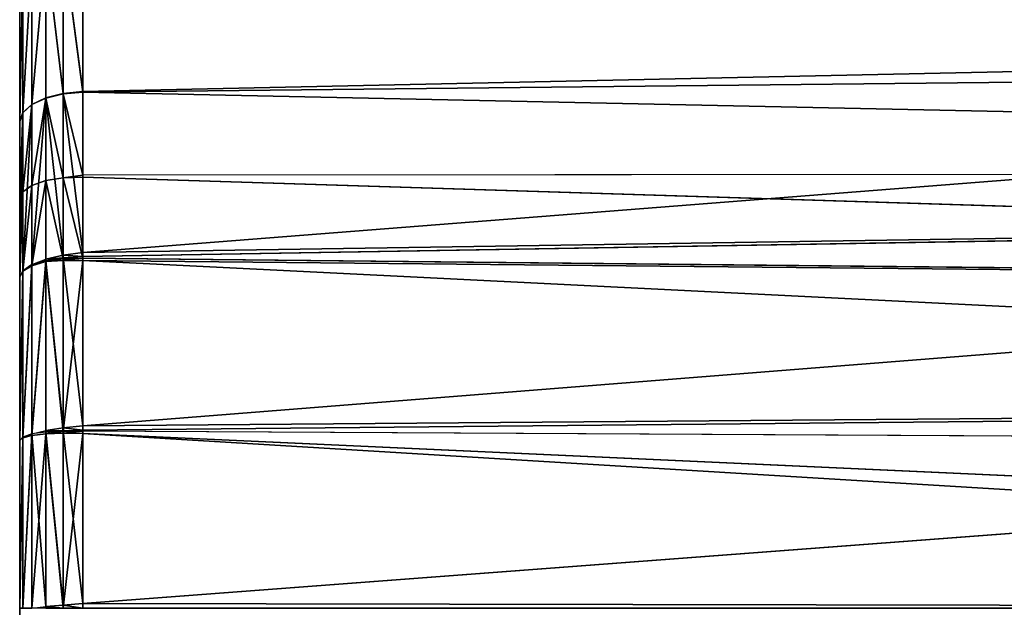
# Model space of a CAD drawing. Extents: x 0 to 21.4, y 0 to 18.7.
# Tile 61 of 256: x 1.8 to 3.4, y 13.1 to 14. Entities that reach past the tile are written whole.
import ezdxf

# ---------------------------------------------------------------- set-up
doc = ezdxf.new("R2010")
doc.units = 0
doc.header["$LTSCALE"] = 2.54
doc.layers.get('0').update_dxf_attribs({"color": 13, "linetype": 'CONTINUOUS'})

# ---------------------------------------------------------------- blocks, each defined once
blk = doc.blocks.new('GRUPUJ_36')
at = {"color": 0}
for p, q in [((1.3927, 6.1931, 1.2499), (1.458, 0.1, 1.2703)), ((1.3927, 6.1931, 1.2499), (1.458, 0.1, 1.2703)), ((1.5856, 6.1898, 1.1684), (1.5894, 0.1, 1.2159)), ((1.7844, 6.1871, 1.1105), (1.5926, 0.1, 1.215)), ((1.7844, 6.1871, 1.1105), (1.7209, 0.1, 1.1618)), ((1.7844, 6.1871, 1.1105), (1.7209, 0.1, 1.1618)), ((2.0281, 6.1854, 1.0739), (1.7249, 0.1, 1.1612)), ((2.0281, 6.1854, 1.0739), (1.7249, 0.1, 1.1612)), ((2.0281, 6.1854, 1.0739), (1.9951, 0.1, 1.0963)), ((2.2761, 6.1772, 1.0746), (1.9991, 0.1, 1.0964)), ((1.3611, 4.5746, 4.3786), (1.4569, 0.1, 4.4762)), ((1.3611, 4.5746, 4.3786), (1.4569, 0.1, 4.4762)), ((1.3611, 4.5746, 4.3786), (1.712, 0.1, 4.5819)), ((1.3611, 4.5746, 4.3786), (1.712, 0.1, 4.5819)), ((1.6462, 4.4072, 4.5112), (1.7182, 0.1, 4.5847)), ((1.6462, 4.4072, 4.5112), (1.9866, 0.1, 4.6492)), ((1.6462, 4.4072, 4.5112), (1.7182, 0.1, 4.5847)), ((1.6462, 4.4072, 4.5112), (1.9866, 0.1, 4.6492)), ((1.9537, 4.2716, 4.6107), (1.9936, 0.1, 4.6514)), ((1.9537, 4.2716, 4.6107), (2.2686, 0.1, 4.6731)), ((1.9537, 4.2716, 4.6107), (1.9936, 0.1, 4.6514)), ((1.9537, 4.2716, 4.6107), (2.2686, 0.1, 4.6731)), ((1.4569, 0.1, 4.4762), (1.216, 0.1, 4.3286)), ((1.4569, 0.1, 4.4762), (1.216, 0.1, 4.3286)), ((1.458, 0.1, 1.2703), (1.2176, 0.1, 1.4177)), ((1.458, 0.1, 1.2703), (1.2176, 0.1, 1.4177)), ((1.712, 0.1, 4.5819), (1.4569, 0.1, 4.4762)), ((1.4569, 0.1, 4.4762), (1.4598, 0.0691, 4.4725)), ((1.712, 0.1, 4.5819), (1.4569, 0.1, 4.4762)), ((1.4569, 0.1, 4.4762), (1.4598, 0.0691, 4.4725)), ((1.5894, 0.1, 1.2159), (1.458, 0.1, 1.2703)), ((1.5894, 0.1, 1.2159), (1.458, 0.1, 1.2703)), ((1.458, 0.1, 1.2703), (1.4605, 0.0691, 1.2748)), ((1.458, 0.1, 1.2703), (1.4605, 0.0691, 1.2748)), ((1.5926, 0.1, 1.215), (1.5894, 0.1, 1.2159)), ((1.5935, 0.0691, 1.22), (1.5894, 0.1, 1.2159)), ((1.7209, 0.1, 1.1618), (1.5926, 0.1, 1.215)), ((1.5926, 0.1, 1.215), (1.5935, 0.0691, 1.22)), ((1.7209, 0.1, 1.1618), (1.5926, 0.1, 1.215)), ((1.712, 0.1, 4.5819), (1.7182, 0.1, 4.5847)), ((1.716, 0.0691, 4.5786), (1.712, 0.1, 4.5819)), ((1.712, 0.1, 4.5819), (1.7182, 0.1, 4.5847)), ((1.716, 0.0691, 4.5786), (1.712, 0.1, 4.5819)), ((1.9866, 0.1, 4.6492), (1.7182, 0.1, 4.5847)), ((1.9866, 0.1, 4.6492), (1.7182, 0.1, 4.5847)), ((1.7182, 0.1, 4.5847), (1.7203, 0.0691, 4.5806)), ((1.7182, 0.1, 4.5847), (1.7203, 0.0691, 4.5806)), ((1.7221, 0.0691, 1.1667), (1.7209, 0.1, 1.1618)), ((1.7209, 0.1, 1.1618), (1.7249, 0.1, 1.1612)), ((1.7221, 0.0691, 1.1667), (1.7209, 0.1, 1.1618)), ((1.7209, 0.1, 1.1618), (1.7249, 0.1, 1.1612)), ((1.7249, 0.1, 1.1612), (1.7248, 0.0691, 1.1663)), ((1.7249, 0.1, 1.1612), (1.7248, 0.0691, 1.1663)), ((1.9951, 0.1, 1.0963), (1.7249, 0.1, 1.1612)), ((1.9951, 0.1, 1.0963), (1.7249, 0.1, 1.1612)), ((1.9866, 0.1, 4.6492), (1.9936, 0.1, 4.6514)), ((1.9898, 0.0691, 4.6453), (1.9866, 0.1, 4.6492)), ((1.9866, 0.1, 4.6492), (1.9936, 0.1, 4.6514)), ((1.9898, 0.0691, 4.6453), (1.9866, 0.1, 4.6492)), ((2.2686, 0.1, 4.6731), (1.9936, 0.1, 4.6514)), ((2.2686, 0.1, 4.6731), (1.9936, 0.1, 4.6514)), ((1.9936, 0.1, 4.6514), (1.9946, 0.0691, 4.6469)), ((1.9936, 0.1, 4.6514), (1.9946, 0.0691, 4.6469)), ((1.9957, 0.0691, 1.1013), (1.9951, 0.1, 1.0963)), ((1.9991, 0.1, 1.0964), (1.9951, 0.1, 1.0963)), ((1.9957, 0.0691, 1.1013), (1.9951, 0.1, 1.0963)), ((1.9991, 0.1, 1.0964), (1.9985, 0.0691, 1.1013)), ((1.9991, 0.1, 1.0964), (1.9985, 0.0691, 1.1013)), ((2.2761, 0.1, 1.0746), (1.9991, 0.1, 1.0964)), ((2.2761, 0.1, 1.0746), (1.9991, 0.1, 1.0964)), ((2.2709, 0.0691, 4.6686), (2.2686, 0.1, 4.6731)), ((2.2761, 0.1, 4.6746), (2.2686, 0.1, 4.6731)), ((2.2709, 0.0691, 4.6686), (2.2686, 0.1, 4.6731)), ((2.2761, 0.1, 4.6746), (2.2686, 0.1, 4.6731)), ((1.2196, 0.0691, 4.3253), (1.4598, 0.0691, 4.4725)), ((1.2196, 0.0691, 4.3253), (1.4598, 0.0691, 4.4725)), ((1.2206, 0.0691, 1.4218), (1.4605, 0.0691, 1.2748)), ((1.2206, 0.0691, 1.4218), (1.4605, 0.0691, 1.2748)), ((1.4598, 0.0691, 4.4725), (1.4668, 0.0412, 4.4604)), ((1.4598, 0.0691, 4.4725), (1.716, 0.0691, 4.5786)), ((1.4598, 0.0691, 4.4725), (1.716, 0.0691, 4.5786)), ((1.4598, 0.0691, 4.4725), (1.4668, 0.0412, 4.4604)), ((1.4605, 0.0691, 1.2748), (1.4672, 0.0412, 1.2876)), ((1.4605, 0.0691, 1.2748), (1.5935, 0.0691, 1.22)), ((1.4605, 0.0691, 1.2748), (1.5935, 0.0691, 1.22)), ((1.4605, 0.0691, 1.2748), (1.4672, 0.0412, 1.2876)), ((1.5935, 0.0691, 1.22), (1.7221, 0.0691, 1.1667)), ((1.5935, 0.0691, 1.22), (1.598, 0.0412, 1.2336)), ((1.5935, 0.0691, 1.22), (1.7221, 0.0691, 1.1667)), ((1.5935, 0.0691, 1.22), (1.598, 0.0412, 1.2336)), ((1.7226, 0.0412, 4.5664), (1.716, 0.0691, 4.5786)), ((1.7203, 0.0691, 4.5806), (1.716, 0.0691, 4.5786)), ((1.7203, 0.0691, 4.5806), (1.716, 0.0691, 4.5786)), ((1.7226, 0.0412, 4.5664), (1.716, 0.0691, 4.5786)), ((1.7203, 0.0691, 4.5806), (1.9898, 0.0691, 4.6453)), ((1.7203, 0.0691, 4.5806), (1.9898, 0.0691, 4.6453)), ((1.7203, 0.0691, 4.5806), (1.7251, 0.0412, 4.5675)), ((1.7203, 0.0691, 4.5806), (1.7251, 0.0412, 4.5675)), ((1.7262, 0.0412, 1.1805), (1.7221, 0.0691, 1.1667)), ((1.7248, 0.0691, 1.1663), (1.7221, 0.0691, 1.1667)), ((1.7248, 0.0691, 1.1663), (1.9957, 0.0691, 1.1013)), ((1.7248, 0.0691, 1.1663), (1.9957, 0.0691, 1.1013)), ((1.7248, 0.0691, 1.1663), (1.7262, 0.0412, 1.1805)), ((1.9943, 0.0412, 4.6321), (1.9898, 0.0691, 4.6453)), ((1.9946, 0.0691, 4.6469), (1.9898, 0.0691, 4.6453)), ((1.9943, 0.0412, 4.6321), (1.9898, 0.0691, 4.6453)), ((1.9946, 0.0691, 4.6469), (1.9898, 0.0691, 4.6453)), ((1.9946, 0.0691, 4.6469), (2.2709, 0.0691, 4.6686)), ((1.9946, 0.0691, 4.6469), (1.9971, 0.0412, 4.6331)), ((1.9946, 0.0691, 4.6469), (2.2709, 0.0691, 4.6686)), ((1.9946, 0.0691, 4.6469), (1.9971, 0.0412, 4.6331)), ((1.9994, 0.0412, 1.1155), (1.9957, 0.0691, 1.1013)), ((1.9957, 0.0691, 1.1013), (1.9985, 0.0691, 1.1013)), ((1.9985, 0.0691, 1.1013), (2.2761, 0.0691, 1.0795)), ((1.9985, 0.0691, 1.1013), (2.2761, 0.0691, 1.0795)), ((1.9985, 0.0691, 1.1013), (1.9994, 0.0412, 1.1155)), ((2.273, 0.0412, 4.6548), (2.2709, 0.0691, 4.6686)), ((2.2709, 0.0691, 4.6686), (2.2761, 0.0691, 4.6696)), ((2.2709, 0.0691, 4.6686), (2.2761, 0.0691, 4.6696)), ((2.273, 0.0412, 4.6548), (2.2709, 0.0691, 4.6686)), ((1.2285, 0.0412, 4.3144), (1.4668, 0.0412, 4.4604)), ((1.2285, 0.0412, 4.3144), (1.4668, 0.0412, 4.4604)), ((1.2292, 0.0412, 1.4335), (1.4672, 0.0412, 1.2876)), ((1.2292, 0.0412, 1.4335), (1.4672, 0.0412, 1.2876)), ((1.4668, 0.0412, 4.4604), (1.4773, 0.0191, 4.4411)), ((1.4668, 0.0412, 4.4604), (1.7226, 0.0412, 4.5664)), ((1.4668, 0.0412, 4.4604), (1.4773, 0.0191, 4.4411)), ((1.4668, 0.0412, 4.4604), (1.7226, 0.0412, 4.5664)), ((1.4672, 0.0412, 1.2876), (1.598, 0.0412, 1.2336)), ((1.4672, 0.0412, 1.2876), (1.4775, 0.0191, 1.3075)), ((1.4672, 0.0412, 1.2876), (1.4775, 0.0191, 1.3075)), ((1.4672, 0.0412, 1.2876), (1.598, 0.0412, 1.2336)), ((1.598, 0.0412, 1.2336), (1.7262, 0.0412, 1.1805)), ((1.598, 0.0412, 1.2336), (1.6058, 0.0191, 1.2545)), ((1.598, 0.0412, 1.2336), (1.7262, 0.0412, 1.1805)), ((1.598, 0.0412, 1.2336), (1.6058, 0.0191, 1.2545)), ((1.7312, 0.0191, 4.5463), (1.7226, 0.0412, 4.5664)), ((1.7251, 0.0412, 4.5675), (1.7226, 0.0412, 4.5664)), ((1.7251, 0.0412, 4.5675), (1.9943, 0.0412, 4.6321)), ((1.7251, 0.0412, 4.5675), (1.7312, 0.0191, 4.5463)), ((1.7251, 0.0412, 4.5675), (1.9943, 0.0412, 4.6321)), ((1.7329, 0.0191, 1.2018), (1.7262, 0.0412, 1.1805)), ((1.7262, 0.0412, 1.1805), (1.9994, 0.0412, 1.1155)), ((1.7329, 0.0191, 1.2018), (1.7262, 0.0412, 1.1805)), ((1.7262, 0.0412, 1.1805), (1.9994, 0.0412, 1.1155)), ((1.9995, 0.0191, 4.6109), (1.9943, 0.0412, 4.6321)), ((1.9971, 0.0412, 4.6331), (1.9943, 0.0412, 4.6321)), ((1.9971, 0.0412, 4.6331), (2.273, 0.0412, 4.6548)), ((1.9971, 0.0412, 4.6331), (2.273, 0.0412, 4.6548)), ((1.9971, 0.0412, 4.6331), (1.9995, 0.0191, 4.6109)), ((1.9994, 0.0412, 1.1155), (2.2761, 0.0412, 1.0937)), ((1.9994, 0.0412, 1.1155), (2.2761, 0.0412, 1.0937)), ((2.0019, 0.0191, 1.1375), (1.9994, 0.0412, 1.1155)), ((2.0019, 0.0191, 1.1375), (1.9994, 0.0412, 1.1155)), ((2.2761, 0.0191, 4.6332), (2.273, 0.0412, 4.6548)), ((2.273, 0.0412, 4.6548), (2.2761, 0.0412, 4.6554)), ((1.242, 0.0191, 4.2969), (1.4773, 0.0191, 4.4411)), ((1.242, 0.0191, 4.2969), (1.4773, 0.0191, 4.4411)), ((1.2423, 0.0191, 1.4516), (1.4775, 0.0191, 1.3075)), ((1.2423, 0.0191, 1.4516), (1.4775, 0.0191, 1.3075)), ((1.4773, 0.0191, 4.4411), (1.4903, 0.0049, 4.4165)), ((1.4773, 0.0191, 4.4411), (1.7312, 0.0191, 4.5463)), ((1.4773, 0.0191, 4.4411), (1.4903, 0.0049, 4.4165)), ((1.4773, 0.0191, 4.4411), (1.7312, 0.0191, 4.5463)), ((1.4775, 0.0191, 1.3075), (1.6058, 0.0191, 1.2545)), ((1.4775, 0.0191, 1.3075), (1.6058, 0.0191, 1.2545)), ((1.4775, 0.0191, 1.3075), (1.4904, 0.0049, 1.3325)), ((1.4775, 0.0191, 1.3075), (1.4904, 0.0049, 1.3325)), ((1.6058, 0.0191, 1.2545), (1.7329, 0.0191, 1.2018)), ((1.6058, 0.0191, 1.2545), (1.7329, 0.0191, 1.2018)), ((1.6058, 0.0191, 1.2545), (1.616, 0.0049, 1.2805)), ((1.6058, 0.0191, 1.2545), (1.616, 0.0049, 1.2805)), ((1.7312, 0.0191, 4.5463), (1.7409, 0.0049, 4.5203)), ((1.7312, 0.0191, 4.5463), (1.9995, 0.0191, 4.6109)), ((1.7312, 0.0191, 4.5463), (1.7409, 0.0049, 4.5203)), ((1.7312, 0.0191, 4.5463), (1.9995, 0.0191, 4.6109)), ((1.7414, 0.0049, 1.2285), (1.7329, 0.0191, 1.2018)), ((1.7329, 0.0191, 1.2018), (2.0019, 0.0191, 1.1375)), ((1.7329, 0.0191, 1.2018), (2.0019, 0.0191, 1.1375)), ((1.7414, 0.0049, 1.2285), (1.7329, 0.0191, 1.2018)), ((1.9995, 0.0191, 4.6109), (2.005, 0.0049, 4.5838)), ((1.9995, 0.0191, 4.6109), (2.2761, 0.0191, 4.6332)), ((1.9995, 0.0191, 4.6109), (2.005, 0.0049, 4.5838)), ((1.9995, 0.0191, 4.6109), (2.2761, 0.0191, 4.6332)), ((2.0019, 0.0191, 1.1375), (2.2761, 0.0191, 1.1159)), ((2.0056, 0.0049, 1.1652), (2.0019, 0.0191, 1.1375)), ((2.0019, 0.0191, 1.1375), (2.2761, 0.0191, 1.1159)), ((2.0056, 0.0049, 1.1652), (2.0019, 0.0191, 1.1375)), ((1.2587, 0.0049, 4.2746), (1.4903, 0.0049, 4.4165)), ((1.2587, 0.0049, 4.2746), (1.4903, 0.0049, 4.4165)), ((1.2588, 0.0049, 1.4744), (1.4904, 0.0049, 1.3325)), ((1.2588, 0.0049, 1.4744), (1.4904, 0.0049, 1.3325)), ((1.2771, 0, 4.2496), (1.5045, 0, 4.389)), ((1.2771, 0, 1.4995), (1.5045, 0, 1.3601)), ((1.2771, 0, 1.4995), (1.5045, 0, 1.3601)), ((1.2771, 0, 4.2496), (1.5045, 0, 4.389)), ((1.4903, 0.0049, 4.4165), (1.5045, 0, 4.389)), ((1.4903, 0.0049, 4.4165), (1.7409, 0.0049, 4.5203)), ((1.4903, 0.0049, 4.4165), (1.5045, 0, 4.389)), ((1.4903, 0.0049, 4.4165), (1.7409, 0.0049, 4.5203)), ((1.4904, 0.0049, 1.3325), (1.5045, 0, 1.3601)), ((1.4904, 0.0049, 1.3325), (1.616, 0.0049, 1.2805)), ((1.4904, 0.0049, 1.3325), (1.5045, 0, 1.3601)), ((1.4904, 0.0049, 1.3325), (1.616, 0.0049, 1.2805)), ((1.5045, 0, 4.389), (1.7509, 0, 4.491)), ((1.5045, 0, 1.3601), (1.6277, 0, 1.3091)), ((1.5045, 0, 1.3601), (1.6277, 0, 1.3091)), ((1.5045, 0, 4.389), (1.7509, 0, 4.491)), ((1.616, 0.0049, 1.2805), (1.7414, 0.0049, 1.2285)), ((1.616, 0.0049, 1.2805), (1.7414, 0.0049, 1.2285)), ((1.616, 0.0049, 1.2805), (1.6277, 0, 1.3091)), ((1.616, 0.0049, 1.2805), (1.6277, 0, 1.3091)), ((1.6277, 0, 1.3091), (1.7509, 0, 1.2581)), ((1.6277, 0, 1.3091), (1.7509, 0, 1.2581)), ((1.7409, 0.0049, 4.5203), (1.7509, 0, 4.491)), ((1.7409, 0.0049, 4.5203), (2.005, 0.0049, 4.5838)), ((1.7409, 0.0049, 4.5203), (2.005, 0.0049, 4.5838)), ((1.7409, 0.0049, 4.5203), (1.7509, 0, 4.491)), ((1.7509, 0, 1.2581), (1.7414, 0.0049, 1.2285)), ((1.7414, 0.0049, 1.2285), (2.0056, 0.0049, 1.1652)), ((1.7509, 0, 1.2581), (1.7414, 0.0049, 1.2285)), ((1.7414, 0.0049, 1.2285), (2.0056, 0.0049, 1.1652)), ((1.7509, 0, 4.491), (2.0103, 0, 4.5533)), ((1.7509, 0, 1.2581), (2.0102, 0, 1.1958)), ((1.7509, 0, 1.2581), (2.0102, 0, 1.1958)), ((1.7509, 0, 4.491), (2.0103, 0, 4.5533)), ((2.005, 0.0049, 4.5838), (2.0103, 0, 4.5533)), ((2.005, 0.0049, 4.5838), (2.2761, 0.0049, 4.6052)), ((2.005, 0.0049, 4.5838), (2.2761, 0.0049, 4.6052)), ((2.005, 0.0049, 4.5838), (2.0103, 0, 4.5533)), ((2.0056, 0.0049, 1.1652), (2.2761, 0.0049, 1.1439)), ((2.0056, 0.0049, 1.1652), (2.2761, 0.0049, 1.1439)), ((2.0102, 0, 1.1958), (2.0056, 0.0049, 1.1652)), ((2.0102, 0, 1.1958), (2.0056, 0.0049, 1.1652)), ((2.0102, 0, 1.1958), (2.2761, 0, 1.1749)), ((2.0102, 0, 1.1958), (2.2761, 0, 1.1749)), ((2.0103, 0, 4.5533), (2.2761, 0, 4.5742)), ((2.0103, 0, 4.5533), (2.2761, 0, 4.5742))]:
    blk.add_line(p, q, dxfattribs=at)
mesh = blk.add_polyface(dxfattribs=at)
corners = [(1.3927, 6.1931, 1.2499), (1.2176, 0.1, 1.4177), (1.1818, 6.1955, 1.3806), (1.458, 0.1, 1.2703)]
mesh.append_faces([[corners[k] for k in face] for face in [(0, 1, 2), (1, 0, 3)]], dxfattribs={"vtx0": -1, "color": 0})
mesh = blk.add_polyface(dxfattribs=at)
corners = [(1.5856, 6.1898, 1.1684), (1.458, 0.1, 1.2703), (1.3927, 6.1931, 1.2499), (1.5894, 0.1, 1.2159)]
mesh.append_faces([[corners[k] for k in face] for face in [(0, 1, 2), (1, 0, 3)]], dxfattribs={"vtx0": -1, "color": 0})
mesh = blk.add_polyface(dxfattribs=at)
corners = [(1.7844, 6.1871, 1.1105), (1.7209, 0.1, 1.1618), (1.5926, 0.1, 1.215)]
mesh.append_faces([[corners[k] for k in face] for face in [(0, 1, 2)]], dxfattribs={"color": 0})
mesh = blk.add_polyface(dxfattribs=at)
corners = [(1.7844, 6.1871, 1.1105), (1.7249, 0.1, 1.1612), (1.7209, 0.1, 1.1618), (2.0281, 6.1854, 1.0739)]
mesh.append_faces([[corners[k] for k in face] for face in [(0, 1, 2), (1, 0, 3)]], dxfattribs={"vtx0": -1, "color": 0})
mesh = blk.add_polyface(dxfattribs=at)
corners = [(2.0281, 6.1854, 1.0739), (1.9951, 0.1, 1.0963), (1.7249, 0.1, 1.1612)]
mesh.append_faces([[corners[k] for k in face] for face in [(0, 1, 2)]], dxfattribs={"color": 0})
mesh = blk.add_polyface(dxfattribs=at)
corners = [(2.2761, 0.1, 1.0746), (1.9991, 0.1, 1.0964), (2.2761, 4.6612, 1.0746), (2.2761, 6.1772, 1.0746), (2.2761, 4.7324, 1.0746), (2.2761, 6.058, 1.0746), (2.2761, 5.9392, 1.0746), (2.2761, 5.8166, 1.0746), (2.2761, 5.6844, 1.0746), (2.2761, 5.5325, 1.0746), (2.2761, 5.3434, 1.0746), (2.2761, 5.0888, 1.0746)]
mesh.append_faces([[corners[k] for k in face] for face in [(4, 10, 11)]], dxfattribs={"vtx0": -1, "color": 0})
mesh.append_faces([[corners[k] for k in face] for face in [(3, 2, 1), (2, 3, 4)]], dxfattribs={"vtx0": -1, "vtx1": -1, "color": 0})
mesh.append_faces([[corners[k] for k in face] for face in [(4, 3, 5), (4, 5, 6), (4, 6, 7), (4, 7, 8), (4, 8, 9), (4, 9, 10)]], dxfattribs={"vtx0": -1, "vtx2": -1, "color": 0})
mesh.append_faces([[corners[k] for k in face] for face in [(0, 1, 2)]], dxfattribs={"vtx1": -1, "color": 0})
mesh = blk.add_polyface(dxfattribs=at)
corners = [(1.216, 0.1, 4.3286), (1.3611, 4.5746, 4.3786), (1.1056, 4.7697, 4.216), (1.4569, 0.1, 4.4762)]
mesh.append_faces([[corners[k] for k in face] for face in [(0, 1, 2), (1, 0, 3)]], dxfattribs={"vtx0": -1, "color": 0})
mesh = blk.add_polyface(dxfattribs=at)
corners = [(1.712, 0.1, 4.5819), (1.3611, 4.5746, 4.3786), (1.4569, 0.1, 4.4762)]
mesh.append_faces([[corners[k] for k in face] for face in [(0, 1, 2)]], dxfattribs={"color": 0})
mesh = blk.add_polyface(dxfattribs=at)
corners = [(1.712, 0.1, 4.5819), (1.6462, 4.4072, 4.5112), (1.3611, 4.5746, 4.3786), (1.7182, 0.1, 4.5847)]
mesh.append_faces([[corners[k] for k in face] for face in [(0, 1, 2), (1, 0, 3)]], dxfattribs={"vtx0": -1, "color": 0})
mesh = blk.add_polyface(dxfattribs=at)
corners = [(1.9866, 0.1, 4.6492), (1.6462, 4.4072, 4.5112), (1.7182, 0.1, 4.5847)]
mesh.append_faces([[corners[k] for k in face] for face in [(0, 1, 2)]], dxfattribs={"color": 0})
mesh = blk.add_polyface(dxfattribs=at)
corners = [(1.9866, 0.1, 4.6492), (1.9537, 4.2716, 4.6107), (1.6462, 4.4072, 4.5112), (1.9936, 0.1, 4.6514)]
mesh.append_faces([[corners[k] for k in face] for face in [(0, 1, 2), (1, 0, 3)]], dxfattribs={"vtx0": -1, "color": 0})
mesh = blk.add_polyface(dxfattribs=at)
corners = [(2.2686, 0.1, 4.6731), (1.9537, 4.2716, 4.6107), (1.9936, 0.1, 4.6514)]
mesh.append_faces([[corners[k] for k in face] for face in [(0, 1, 2)]], dxfattribs={"color": 0})
mesh = blk.add_polyface(dxfattribs=at)
corners = [(2.2686, 0.1, 4.6731), (2.2761, 4.1711, 4.6746), (1.9537, 4.2716, 4.6107), (2.2761, 0.1, 4.6746)]
mesh.append_faces([[corners[k] for k in face] for face in [(0, 1, 2), (1, 0, 3)]], dxfattribs={"vtx0": -1, "color": 0})
mesh = blk.add_polyface(dxfattribs=at)
corners = [(1.2196, 0.0691, 4.3253), (1.4569, 0.1, 4.4762), (1.216, 0.1, 4.3286), (1.4598, 0.0691, 4.4725)]
mesh.append_faces([[corners[k] for k in face] for face in [(0, 1, 2), (1, 0, 3)]], dxfattribs={"vtx0": -1, "color": 0})
mesh = blk.add_polyface(dxfattribs=at)
corners = [(1.458, 0.1, 1.2703), (1.2206, 0.0691, 1.4218), (1.2176, 0.1, 1.4177), (1.4605, 0.0691, 1.2748)]
mesh.append_faces([[corners[k] for k in face] for face in [(0, 1, 2), (1, 0, 3)]], dxfattribs={"vtx0": -1, "color": 0})
mesh = blk.add_polyface(dxfattribs=at)
corners = [(1.4598, 0.0691, 4.4725), (1.712, 0.1, 4.5819), (1.4569, 0.1, 4.4762), (1.716, 0.0691, 4.5786)]
mesh.append_faces([[corners[k] for k in face] for face in [(0, 1, 2), (1, 0, 3)]], dxfattribs={"vtx0": -1, "color": 0})
mesh = blk.add_polyface(dxfattribs=at)
corners = [(1.5894, 0.1, 1.2159), (1.4605, 0.0691, 1.2748), (1.458, 0.1, 1.2703), (1.5935, 0.0691, 1.22)]
mesh.append_faces([[corners[k] for k in face] for face in [(0, 1, 2), (1, 0, 3)]], dxfattribs={"vtx0": -1, "color": 0})
mesh = blk.add_polyface(dxfattribs=at)
corners = [(1.7209, 0.1, 1.1618), (1.5935, 0.0691, 1.22), (1.5926, 0.1, 1.215), (1.7221, 0.0691, 1.1667)]
mesh.append_faces([[corners[k] for k in face] for face in [(0, 1, 2), (1, 0, 3)]], dxfattribs={"vtx0": -1, "color": 0})
mesh = blk.add_polyface(dxfattribs=at)
corners = [(1.716, 0.0691, 4.5786), (1.7182, 0.1, 4.5847), (1.712, 0.1, 4.5819), (1.7203, 0.0691, 4.5806)]
mesh.append_faces([[corners[k] for k in face] for face in [(0, 1, 2), (1, 0, 3)]], dxfattribs={"vtx0": -1, "color": 0})
mesh = blk.add_polyface(dxfattribs=at)
corners = [(1.7203, 0.0691, 4.5806), (1.9866, 0.1, 4.6492), (1.7182, 0.1, 4.5847), (1.9898, 0.0691, 4.6453)]
mesh.append_faces([[corners[k] for k in face] for face in [(0, 1, 2), (1, 0, 3)]], dxfattribs={"vtx0": -1, "color": 0})
mesh = blk.add_polyface(dxfattribs=at)
corners = [(1.7249, 0.1, 1.1612), (1.7221, 0.0691, 1.1667), (1.7209, 0.1, 1.1618), (1.7248, 0.0691, 1.1663)]
mesh.append_faces([[corners[k] for k in face] for face in [(0, 1, 2), (1, 0, 3)]], dxfattribs={"vtx0": -1, "color": 0})
mesh = blk.add_polyface(dxfattribs=at)
corners = [(1.7249, 0.1, 1.1612), (1.9957, 0.0691, 1.1013), (1.7248, 0.0691, 1.1663), (1.9951, 0.1, 1.0963)]
mesh.append_faces([[corners[k] for k in face] for face in [(0, 1, 2), (1, 0, 3)]], dxfattribs={"vtx0": -1, "color": 0})
mesh = blk.add_polyface(dxfattribs=at)
corners = [(1.9898, 0.0691, 4.6453), (1.9936, 0.1, 4.6514), (1.9866, 0.1, 4.6492), (1.9946, 0.0691, 4.6469)]
mesh.append_faces([[corners[k] for k in face] for face in [(0, 1, 2), (1, 0, 3)]], dxfattribs={"vtx0": -1, "color": 0})
mesh = blk.add_polyface(dxfattribs=at)
corners = [(1.9946, 0.0691, 4.6469), (2.2686, 0.1, 4.6731), (1.9936, 0.1, 4.6514), (2.2709, 0.0691, 4.6686)]
mesh.append_faces([[corners[k] for k in face] for face in [(0, 1, 2), (1, 0, 3)]], dxfattribs={"vtx0": -1, "color": 0})
mesh = blk.add_polyface(dxfattribs=at)
corners = [(1.9991, 0.1, 1.0964), (1.9957, 0.0691, 1.1013), (1.9951, 0.1, 1.0963), (1.9985, 0.0691, 1.1013)]
mesh.append_faces([[corners[k] for k in face] for face in [(0, 1, 2), (1, 0, 3)]], dxfattribs={"vtx0": -1, "color": 0})
mesh = blk.add_polyface(dxfattribs=at)
corners = [(1.9991, 0.1, 1.0964), (2.2761, 0.0691, 1.0795), (1.9985, 0.0691, 1.1013), (2.2761, 0.1, 1.0746)]
mesh.append_faces([[corners[k] for k in face] for face in [(0, 1, 2), (1, 0, 3)]], dxfattribs={"vtx0": -1, "color": 0})
mesh = blk.add_polyface(dxfattribs=at)
corners = [(2.2709, 0.0691, 4.6686), (2.2761, 0.1, 4.6746), (2.2686, 0.1, 4.6731), (2.2761, 0.0691, 4.6696)]
mesh.append_faces([[corners[k] for k in face] for face in [(0, 1, 2), (1, 0, 3)]], dxfattribs={"vtx0": -1, "color": 0})
mesh = blk.add_polyface(dxfattribs=at)
corners = [(1.2285, 0.0412, 4.3144), (1.4598, 0.0691, 4.4725), (1.2196, 0.0691, 4.3253), (1.4668, 0.0412, 4.4604)]
mesh.append_faces([[corners[k] for k in face] for face in [(0, 1, 2), (1, 0, 3)]], dxfattribs={"vtx0": -1, "color": 0})
mesh = blk.add_polyface(dxfattribs=at)
corners = [(1.4605, 0.0691, 1.2748), (1.2292, 0.0412, 1.4335), (1.2206, 0.0691, 1.4218), (1.4672, 0.0412, 1.2876)]
mesh.append_faces([[corners[k] for k in face] for face in [(0, 1, 2), (1, 0, 3)]], dxfattribs={"vtx0": -1, "color": 0})
mesh = blk.add_polyface(dxfattribs=at)
corners = [(1.4668, 0.0412, 4.4604), (1.716, 0.0691, 4.5786), (1.4598, 0.0691, 4.4725), (1.7226, 0.0412, 4.5664)]
mesh.append_faces([[corners[k] for k in face] for face in [(0, 1, 2), (1, 0, 3)]], dxfattribs={"vtx0": -1, "color": 0})
mesh = blk.add_polyface(dxfattribs=at)
corners = [(1.5935, 0.0691, 1.22), (1.4672, 0.0412, 1.2876), (1.4605, 0.0691, 1.2748), (1.598, 0.0412, 1.2336)]
mesh.append_faces([[corners[k] for k in face] for face in [(0, 1, 2), (1, 0, 3)]], dxfattribs={"vtx0": -1, "color": 0})
mesh = blk.add_polyface(dxfattribs=at)
corners = [(1.7221, 0.0691, 1.1667), (1.598, 0.0412, 1.2336), (1.5935, 0.0691, 1.22), (1.7262, 0.0412, 1.1805)]
mesh.append_faces([[corners[k] for k in face] for face in [(0, 1, 2), (1, 0, 3)]], dxfattribs={"vtx0": -1, "color": 0})
mesh = blk.add_polyface(dxfattribs=at)
corners = [(1.7226, 0.0412, 4.5664), (1.7203, 0.0691, 4.5806), (1.716, 0.0691, 4.5786), (1.7251, 0.0412, 4.5675)]
mesh.append_faces([[corners[k] for k in face] for face in [(0, 1, 2), (1, 0, 3)]], dxfattribs={"vtx0": -1, "color": 0})
mesh = blk.add_polyface(dxfattribs=at)
corners = [(1.7251, 0.0412, 4.5675), (1.9898, 0.0691, 4.6453), (1.7203, 0.0691, 4.5806), (1.9943, 0.0412, 4.6321)]
mesh.append_faces([[corners[k] for k in face] for face in [(0, 1, 2), (1, 0, 3)]], dxfattribs={"vtx0": -1, "color": 0})
mesh = blk.add_polyface(dxfattribs=at)
corners = [(1.9957, 0.0691, 1.1013), (1.7262, 0.0412, 1.1805), (1.7248, 0.0691, 1.1663), (1.9994, 0.0412, 1.1155)]
mesh.append_faces([[corners[k] for k in face] for face in [(0, 1, 2), (1, 0, 3)]], dxfattribs={"vtx0": -1, "color": 0})
mesh = blk.add_polyface(dxfattribs=at)
corners = [(1.9943, 0.0412, 4.6321), (1.9946, 0.0691, 4.6469), (1.9898, 0.0691, 4.6453), (1.9971, 0.0412, 4.6331)]
mesh.append_faces([[corners[k] for k in face] for face in [(0, 1, 2), (1, 0, 3)]], dxfattribs={"vtx0": -1, "color": 0})
mesh = blk.add_polyface(dxfattribs=at)
corners = [(1.9971, 0.0412, 4.6331), (2.2709, 0.0691, 4.6686), (1.9946, 0.0691, 4.6469), (2.273, 0.0412, 4.6548)]
mesh.append_faces([[corners[k] for k in face] for face in [(0, 1, 2), (1, 0, 3)]], dxfattribs={"vtx0": -1, "color": 0})
mesh = blk.add_polyface(dxfattribs=at)
corners = [(2.2761, 0.0691, 1.0795), (1.9994, 0.0412, 1.1155), (1.9985, 0.0691, 1.1013), (2.2761, 0.0412, 1.0937)]
mesh.append_faces([[corners[k] for k in face] for face in [(0, 1, 2), (1, 0, 3)]], dxfattribs={"vtx0": -1, "color": 0})
mesh = blk.add_polyface(dxfattribs=at)
corners = [(2.273, 0.0412, 4.6548), (2.2761, 0.0691, 4.6696), (2.2709, 0.0691, 4.6686), (2.2761, 0.0412, 4.6554)]
mesh.append_faces([[corners[k] for k in face] for face in [(0, 1, 2), (1, 0, 3)]], dxfattribs={"vtx0": -1, "color": 0})
mesh = blk.add_polyface(dxfattribs=at)
corners = [(1.4773, 0.0191, 4.4411), (1.2285, 0.0412, 4.3144), (1.242, 0.0191, 4.2969), (1.4668, 0.0412, 4.4604)]
mesh.append_faces([[corners[k] for k in face] for face in [(0, 1, 2), (1, 0, 3)]], dxfattribs={"vtx0": -1, "color": 0})
mesh = blk.add_polyface(dxfattribs=at)
corners = [(1.4775, 0.0191, 1.3075), (1.2292, 0.0412, 1.4335), (1.4672, 0.0412, 1.2876), (1.2423, 0.0191, 1.4516)]
mesh.append_faces([[corners[k] for k in face] for face in [(0, 1, 2), (1, 0, 3)]], dxfattribs={"vtx0": -1, "color": 0})
mesh = blk.add_polyface(dxfattribs=at)
corners = [(1.7312, 0.0191, 4.5463), (1.4668, 0.0412, 4.4604), (1.4773, 0.0191, 4.4411), (1.7226, 0.0412, 4.5664)]
mesh.append_faces([[corners[k] for k in face] for face in [(0, 1, 2), (1, 0, 3)]], dxfattribs={"vtx0": -1, "color": 0})
mesh = blk.add_polyface(dxfattribs=at)
corners = [(1.6058, 0.0191, 1.2545), (1.4672, 0.0412, 1.2876), (1.598, 0.0412, 1.2336), (1.4775, 0.0191, 1.3075)]
mesh.append_faces([[corners[k] for k in face] for face in [(0, 1, 2), (1, 0, 3)]], dxfattribs={"vtx0": -1, "color": 0})
mesh = blk.add_polyface(dxfattribs=at)
corners = [(1.7329, 0.0191, 1.2018), (1.598, 0.0412, 1.2336), (1.7262, 0.0412, 1.1805), (1.6058, 0.0191, 1.2545)]
mesh.append_faces([[corners[k] for k in face] for face in [(0, 1, 2), (1, 0, 3)]], dxfattribs={"vtx0": -1, "color": 0})
mesh = blk.add_polyface(dxfattribs=at)
corners = [(1.9995, 0.0191, 4.6109), (1.7251, 0.0412, 4.5675), (1.7312, 0.0191, 4.5463), (1.9943, 0.0412, 4.6321)]
mesh.append_faces([[corners[k] for k in face] for face in [(0, 1, 2), (1, 0, 3)]], dxfattribs={"vtx0": -1, "color": 0})
mesh = blk.add_polyface(dxfattribs=at)
corners = [(2.0019, 0.0191, 1.1375), (1.7262, 0.0412, 1.1805), (1.9994, 0.0412, 1.1155), (1.7329, 0.0191, 1.2018)]
mesh.append_faces([[corners[k] for k in face] for face in [(0, 1, 2), (1, 0, 3)]], dxfattribs={"vtx0": -1, "color": 0})
mesh = blk.add_polyface(dxfattribs=at)
corners = [(1.9995, 0.0191, 4.6109), (2.273, 0.0412, 4.6548), (1.9971, 0.0412, 4.6331), (2.2761, 0.0191, 4.6332)]
mesh.append_faces([[corners[k] for k in face] for face in [(0, 1, 2), (1, 0, 3)]], dxfattribs={"vtx0": -1, "color": 0})
mesh = blk.add_polyface(dxfattribs=at)
corners = [(2.2761, 0.0191, 1.1159), (1.9994, 0.0412, 1.1155), (2.2761, 0.0412, 1.0937), (2.0019, 0.0191, 1.1375)]
mesh.append_faces([[corners[k] for k in face] for face in [(0, 1, 2), (1, 0, 3)]], dxfattribs={"vtx0": -1, "color": 0})
mesh = blk.add_polyface(dxfattribs=at)
corners = [(1.4903, 0.0049, 4.4165), (1.242, 0.0191, 4.2969), (1.2587, 0.0049, 4.2746), (1.4773, 0.0191, 4.4411)]
mesh.append_faces([[corners[k] for k in face] for face in [(0, 1, 2), (1, 0, 3)]], dxfattribs={"vtx0": -1, "color": 0})
mesh = blk.add_polyface(dxfattribs=at)
corners = [(1.4904, 0.0049, 1.3325), (1.2423, 0.0191, 1.4516), (1.4775, 0.0191, 1.3075), (1.2588, 0.0049, 1.4744)]
mesh.append_faces([[corners[k] for k in face] for face in [(0, 1, 2), (1, 0, 3)]], dxfattribs={"vtx0": -1, "color": 0})
mesh = blk.add_polyface(dxfattribs=at)
corners = [(1.7409, 0.0049, 4.5203), (1.4773, 0.0191, 4.4411), (1.4903, 0.0049, 4.4165), (1.7312, 0.0191, 4.5463)]
mesh.append_faces([[corners[k] for k in face] for face in [(0, 1, 2), (1, 0, 3)]], dxfattribs={"vtx0": -1, "color": 0})
mesh = blk.add_polyface(dxfattribs=at)
corners = [(1.616, 0.0049, 1.2805), (1.4775, 0.0191, 1.3075), (1.6058, 0.0191, 1.2545), (1.4904, 0.0049, 1.3325)]
mesh.append_faces([[corners[k] for k in face] for face in [(0, 1, 2), (1, 0, 3)]], dxfattribs={"vtx0": -1, "color": 0})
mesh = blk.add_polyface(dxfattribs=at)
corners = [(1.7414, 0.0049, 1.2285), (1.6058, 0.0191, 1.2545), (1.7329, 0.0191, 1.2018), (1.616, 0.0049, 1.2805)]
mesh.append_faces([[corners[k] for k in face] for face in [(0, 1, 2), (1, 0, 3)]], dxfattribs={"vtx0": -1, "color": 0})
mesh = blk.add_polyface(dxfattribs=at)
corners = [(2.005, 0.0049, 4.5838), (1.7312, 0.0191, 4.5463), (1.7409, 0.0049, 4.5203), (1.9995, 0.0191, 4.6109)]
mesh.append_faces([[corners[k] for k in face] for face in [(0, 1, 2), (1, 0, 3)]], dxfattribs={"vtx0": -1, "color": 0})
mesh = blk.add_polyface(dxfattribs=at)
corners = [(2.0056, 0.0049, 1.1652), (1.7329, 0.0191, 1.2018), (2.0019, 0.0191, 1.1375), (1.7414, 0.0049, 1.2285)]
mesh.append_faces([[corners[k] for k in face] for face in [(0, 1, 2), (1, 0, 3)]], dxfattribs={"vtx0": -1, "color": 0})
mesh = blk.add_polyface(dxfattribs=at)
corners = [(2.2761, 0.0049, 4.6052), (1.9995, 0.0191, 4.6109), (2.005, 0.0049, 4.5838), (2.2761, 0.0191, 4.6332)]
mesh.append_faces([[corners[k] for k in face] for face in [(0, 1, 2), (1, 0, 3)]], dxfattribs={"vtx0": -1, "color": 0})
mesh = blk.add_polyface(dxfattribs=at)
corners = [(2.2761, 0.0049, 1.1439), (2.0019, 0.0191, 1.1375), (2.2761, 0.0191, 1.1159), (2.0056, 0.0049, 1.1652)]
mesh.append_faces([[corners[k] for k in face] for face in [(0, 1, 2), (1, 0, 3)]], dxfattribs={"vtx0": -1, "color": 0})
mesh = blk.add_polyface(dxfattribs=at)
corners = [(2.5419, 0, 1.1958), (2.0102, 0, 1.1958), (2.2761, 0, 1.1749), (2.8011, 0, 1.258), (1.7509, 0, 1.2581), (3.0475, 0, 1.3601), (1.6277, 0, 1.3091), (1.5045, 0, 1.3601), (3.275, 0, 1.4995), (1.2771, 0, 1.4995), (3.4779, 0, 1.6728), (1.0743, 0, 1.6727), (0.901, 0, 1.8755), (3.6512, 0, 1.8756), (0.7617, 0, 2.1029), (3.7906, 0, 2.1031), (0.7107, 0, 2.2261), (3.8926, 0, 2.3495), (0.6596, 0, 2.3493), (0.5974, 0, 2.6087), (3.9549, 0, 2.6088), (0.5764, 0, 2.8746), (3.9758, 0, 2.8746), (0.5974, 0, 3.1404), (3.9549, 0, 3.1404), (0.6596, 0, 3.3998), (3.8926, 0, 3.3998), (0.7617, 0, 3.6462), (3.7906, 0, 3.6462), (3.6512, 0, 3.8736), (0.901, 0, 3.8736), (3.478, 0, 4.0764), (1.0743, 0, 4.0764), (1.2771, 0, 4.2496), (3.2752, 0, 4.2496), (1.5045, 0, 4.389), (3.0478, 0, 4.389), (1.7509, 0, 4.491), (2.8014, 0, 4.4911), (2.0103, 0, 4.5533), (2.542, 0, 4.5533), (2.2761, 0, 4.5742)]
mesh.append_faces([[corners[k] for k in face] for face in [(0, 1, 2), (39, 40, 41)]], dxfattribs={"vtx0": -1, "color": 0})
mesh.append_faces([[corners[k] for k in face] for face in [(1, 3, 4), (4, 5, 6), (6, 5, 7), (7, 8, 9), (9, 10, 11), (11, 10, 12), (12, 13, 14), (14, 15, 16), (16, 17, 18), (18, 17, 19), (19, 20, 21), (21, 22, 23), (23, 24, 25), (25, 26, 27), (27, 29, 30), (30, 31, 32), (32, 31, 33), (33, 34, 35), (35, 36, 37), (37, 38, 39)]], dxfattribs={"vtx0": -1, "vtx1": -1, "color": 0})
mesh.append_faces([[corners[k] for k in face] for face in [(1, 0, 3), (4, 3, 5), (7, 5, 8), (9, 8, 10), (12, 10, 13), (14, 13, 15), (16, 15, 17), (19, 17, 20), (21, 20, 22), (23, 22, 24), (25, 24, 26), (27, 26, 28), (27, 28, 29), (30, 29, 31), (33, 31, 34), (35, 34, 36), (37, 36, 38), (39, 38, 40)]], dxfattribs={"vtx0": -1, "vtx2": -1, "color": 0})
mesh = blk.add_polyface(dxfattribs=at)
corners = [(1.5045, 0, 4.389), (1.2587, 0.0049, 4.2746), (1.2771, 0, 4.2496), (1.4903, 0.0049, 4.4165)]
mesh.append_faces([[corners[k] for k in face] for face in [(0, 1, 2), (1, 0, 3)]], dxfattribs={"vtx0": -1, "color": 0})
mesh = blk.add_polyface(dxfattribs=at)
corners = [(1.5045, 0, 1.3601), (1.2588, 0.0049, 1.4744), (1.4904, 0.0049, 1.3325), (1.2771, 0, 1.4995)]
mesh.append_faces([[corners[k] for k in face] for face in [(0, 1, 2), (1, 0, 3)]], dxfattribs={"vtx0": -1, "color": 0})
mesh = blk.add_polyface(dxfattribs=at)
corners = [(1.7509, 0, 4.491), (1.4903, 0.0049, 4.4165), (1.5045, 0, 4.389), (1.7409, 0.0049, 4.5203)]
mesh.append_faces([[corners[k] for k in face] for face in [(0, 1, 2), (1, 0, 3)]], dxfattribs={"vtx0": -1, "color": 0})
mesh = blk.add_polyface(dxfattribs=at)
corners = [(1.6277, 0, 1.3091), (1.4904, 0.0049, 1.3325), (1.616, 0.0049, 1.2805), (1.5045, 0, 1.3601)]
mesh.append_faces([[corners[k] for k in face] for face in [(0, 1, 2), (1, 0, 3)]], dxfattribs={"vtx0": -1, "color": 0})
mesh = blk.add_polyface(dxfattribs=at)
corners = [(1.7509, 0, 1.2581), (1.616, 0.0049, 1.2805), (1.7414, 0.0049, 1.2285), (1.6277, 0, 1.3091)]
mesh.append_faces([[corners[k] for k in face] for face in [(0, 1, 2), (1, 0, 3)]], dxfattribs={"vtx0": -1, "color": 0})
mesh = blk.add_polyface(dxfattribs=at)
corners = [(2.0103, 0, 4.5533), (1.7409, 0.0049, 4.5203), (1.7509, 0, 4.491), (2.005, 0.0049, 4.5838)]
mesh.append_faces([[corners[k] for k in face] for face in [(0, 1, 2), (1, 0, 3)]], dxfattribs={"vtx0": -1, "color": 0})
mesh = blk.add_polyface(dxfattribs=at)
corners = [(2.0102, 0, 1.1958), (1.7414, 0.0049, 1.2285), (2.0056, 0.0049, 1.1652), (1.7509, 0, 1.2581)]
mesh.append_faces([[corners[k] for k in face] for face in [(0, 1, 2), (1, 0, 3)]], dxfattribs={"vtx0": -1, "color": 0})
mesh = blk.add_polyface(dxfattribs=at)
corners = [(2.2761, 0, 4.5742), (2.005, 0.0049, 4.5838), (2.0103, 0, 4.5533), (2.2761, 0.0049, 4.6052)]
mesh.append_faces([[corners[k] for k in face] for face in [(0, 1, 2), (1, 0, 3)]], dxfattribs={"vtx0": -1, "color": 0})
mesh = blk.add_polyface(dxfattribs=at)
corners = [(2.2761, 0, 1.1749), (2.0056, 0.0049, 1.1652), (2.2761, 0.0049, 1.1439), (2.0102, 0, 1.1958)]
mesh.append_faces([[corners[k] for k in face] for face in [(0, 1, 2), (1, 0, 3)]], dxfattribs={"vtx0": -1, "color": 0})
blk = doc.blocks.new('GRUPUJ_37')
at = {"color": 0}
blk.add_blockref('GRUPUJ_36', (0, 0, -0.6118), dxfattribs=at)
blk = doc.blocks.new('KOMPONENT_7')
at = {"color": 253, "rotation": 270.0000000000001}
blk.add_blockref('GRUPUJ_37', (1.85, 15.384, 1.1186), dxfattribs=at)

msp = doc.modelspace()

# ---------------------------------------------------------------- block references
at = {"color": 0}
msp.add_blockref('KOMPONENT_7', (0, 0), dxfattribs=at)

doc.saveas('drawing.dxf')
